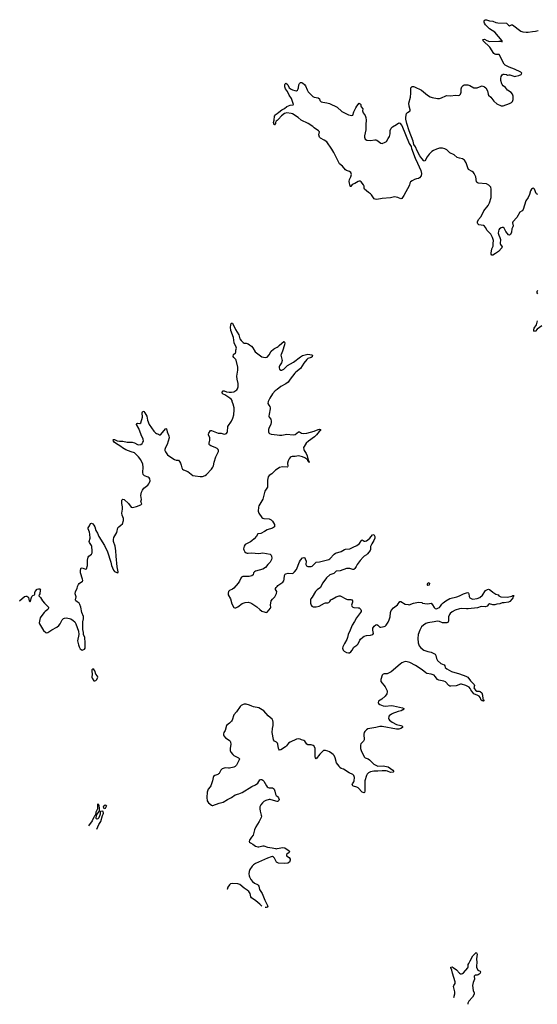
# Model space of a CAD drawing. Header units: inches. Extents: x 2133841 to 2292144, y 758099 to 915581.
# Tile 3 of 80: x 2145072 to 2154983, y 818531 to 837376. Entities that reach past the tile are written whole.
import ezdxf

# ---------------------------------------------------------------- set-up
doc = ezdxf.new("R2010")
doc.units = ezdxf.units.IN
doc.header["$MEASUREMENT"] = 0
for name, color, linetype in [('C1842', 7, 'Continuous'), ('C1843', 7, 'Continuous'), ('C1851', 7, 'Continuous'), ('C1852', 7, 'Continuous'), ('C1853', 7, 'Continuous')]:
    doc.layers.add(name, color=color, linetype=linetype)

msp = doc.modelspace()

# ---------------------------------------------------------------- linework, layer by layer
at = {"layer": 'C1842', "color": 6}
for points, elevation in [([(2145071, 826250), (2145164, 826336), (2145190, 826343), (2145210, 826342), (2145231, 826331), (2145239, 826319), (2145255, 826255), (2145270, 826232), (2145307, 826333), (2145323, 826357), (2145354, 826370), (2145360, 826380), (2145362, 826410), (2145370, 826433), (2145410, 826475), (2145430, 826484), (2145461, 826481), (2145471, 826471), (2145464, 826456), (2145457, 826390), (2145443, 826370), (2145437, 826350), (2145474, 826314), (2145512, 826250), (2145546, 826206), (2145606, 826150), (2145621, 826130), (2145625, 826110), (2145612, 826090), (2145559, 826050), (2145540, 826030), (2145477, 825950), (2145467, 825930), (2145450, 825862), (2145446, 825830), (2145450, 825810), (2145530, 825685), (2145570, 825644), (2145590, 825639), (2145610, 825645), (2145685, 825695), (2145784, 825750), (2145822, 825778), (2145850, 825814), (2145888, 825890), (2145910, 825912), (2145930, 825920), (2145970, 825925), (2146050, 825907), (2146099, 825879), (2146129, 825849), (2146149, 825810), (2146198, 825670), (2146204, 825610), (2146179, 825490), (2146196, 825410), (2146210, 825371), (2146230, 825336), (2146250, 825319), (2146270, 825311), (2146312, 825328), (2146329, 825350), (2146329, 825370), (2146323, 825410), (2146326, 825450), (2146317, 825550), (2146297, 825610), (2146294, 825650), (2146283, 825703), (2146282, 825850), (2146294, 825910), (2146293, 825953), (2146263, 826030), (2146243, 826130), (2146226, 826186), (2146211, 826211), (2146170, 826232), (2146147, 826250), (2146142, 826270), (2146152, 826330), (2146134, 826390), (2146141, 826430), (2146170, 826488), (2146180, 826530), (2146196, 826564), (2146214, 826586), (2146272, 826628), (2146279, 826641), (2146278, 826670), (2146238, 826790), (2146235, 826830), (2146243, 826870), (2146250, 826881), (2146270, 826886), (2146330, 826860), (2146350, 826868), (2146368, 826930), (2146373, 827030), (2146382, 827090), (2146394, 827106), (2146450, 827146), (2146458, 827170), (2146462, 827210), (2146455, 827290), (2146447, 827310), (2146407, 827370), (2146400, 827390), (2146419, 827450), (2146415, 827530), (2146410, 827570), (2146383, 827630), (2146384, 827650), (2146410, 827688), (2146430, 827736), (2146450, 827741), (2146470, 827730), (2146490, 827704), (2146510, 827668), (2146530, 827601), (2146565, 827550), (2146590, 827485), (2146696, 827310), (2146754, 827194), (2146817, 826990), (2146830, 826932), (2146870, 826838), (2146890, 826816), (2146930, 826796), (2146950, 826792), (2146959, 826810), (2146942, 826902), (2146919, 827110), (2146916, 827210), (2146898, 827298), (2146870, 827390), (2146866, 827430), (2146877, 827463), (2146930, 827559), (2146952, 827650), (2146968, 827672), (2147010, 827699), (2147040, 827730), (2147063, 827790), (2147059, 827830), (2147036, 827890), (2147028, 827930), (2147040, 828010), (2147038, 828050), (2147027, 828113), (2147030, 828181), (2147050, 828196), (2147070, 828190), (2147158, 828118), (2147210, 828048), (2147230, 828040), (2147310, 828059), (2147390, 828091), (2147409, 828110), (2147393, 828150), (2147407, 828193), (2147395, 828270), (2147405, 828330), (2147426, 828374), (2147450, 828409), (2147528, 828470), (2147544, 828490), (2147560, 828520), (2147568, 828550), (2147567, 828590), (2147554, 828610), (2147530, 828623), (2147465, 828645), (2147437, 828670), (2147430, 828710), (2147438, 828810), (2147429, 828870), (2147392, 828950), (2147348, 829008), (2147270, 829087), (2147204, 829104), (2147102, 829142), (2147041, 829181), (2147008, 829210), (2146908, 829268), (2146882, 829290), (2146869, 829310), (2146865, 829335), (2146870, 829339), (2146890, 829338), (2146938, 829318), (2146986, 829306), (2147050, 829306), (2147130, 829288), (2147192, 829292), (2147229, 829289), (2147270, 829275), (2147325, 829245), (2147350, 829240), (2147390, 829247), (2147416, 829264), (2147433, 829287), (2147441, 829310), (2147439, 829350), (2147397, 829430), (2147354, 829554), (2147310, 829630), (2147314, 829646), (2147326, 829654), (2147370, 829650), (2147390, 829662), (2147422, 829770), (2147420, 829850), (2147424, 829870), (2147430, 829884), (2147450, 829880), (2147470, 829853), (2147504, 829790), (2147518, 829710), (2147554, 829630), (2147642, 829502), (2147671, 829471), (2147690, 829458), (2147730, 829445), (2147750, 829431), (2147770, 829428), (2147870, 829550), (2147885, 829545), (2147897, 829490), (2147931, 829410), (2147936, 829370), (2147895, 829245), (2147865, 829190), (2147852, 829150), (2147854, 829130), (2147865, 829105), (2147905, 829050), (2147928, 829030), (2148038, 828958), (2148068, 828948), (2148110, 828943), (2148130, 828923), (2148150, 828887), (2148164, 828850), (2148176, 828796), (2148190, 828774), (2148210, 828760), (2148290, 828730), (2148390, 828652), (2148430, 828643), (2148530, 828632), (2148572, 828632), (2148624, 828650), (2148650, 828670), (2148742, 828770), (2148770, 828810), (2148781, 828839), (2148793, 828910), (2148829, 829011), (2148881, 829110), (2148881, 829130), (2148872, 829150), (2148852, 829170), (2148816, 829190), (2148730, 829217), (2148710, 829230), (2148703, 829243), (2148699, 829270), (2148716, 829330), (2148710, 829370), (2148689, 829430), (2148690, 829450), (2148696, 829464), (2148728, 829510), (2148747, 829513), (2148870, 829460), (2148930, 829462), (2148990, 829446), (2149012, 829448), (2149030, 829458), (2149046, 829474), (2149052, 829490), (2149058, 829590), (2149130, 829694), (2149155, 829750), (2149170, 829810), (2149178, 829910), (2149176, 829950), (2149169, 829990), (2149166, 830000)], 400), ([(2149845, 830000), (2149863, 829970), (2149870, 829950), (2149870, 829930), (2149846, 829826), (2149844, 829790), (2149852, 829770), (2149879, 829730), (2149890, 829690), (2149889, 829670), (2149878, 829630), (2149848, 829570), (2149836, 829530), (2149835, 829490), (2149841, 829470), (2149856, 829456), (2149890, 829444), (2150000, 829431)], 400), ([(2150000, 828771), (2149969, 828751), (2149898, 828682), (2149848, 828652), (2149831, 828629), (2149817, 828563), (2149815, 828430), (2149807, 828410), (2149765, 828350), (2149730, 828197), (2149650, 828070), (2149644, 828044), (2149638, 827970), (2149643, 827950), (2149654, 827930), (2149710, 827850), (2149730, 827834), (2149750, 827828), (2149850, 827821), (2149890, 827803), (2149910, 827779), (2149952, 827712), (2149954, 827670), (2149910, 827642), (2149810, 827612), (2149762, 827578), (2149690, 827545), (2149630, 827534), (2149608, 827490), (2149562, 827438), (2149520, 827400), (2149490, 827381), (2149390, 827329), (2149370, 827302), (2149359, 827250), (2149361, 827230), (2149384, 827190), (2149410, 827170), (2149427, 827167), (2149450, 827165), (2149510, 827172), (2149650, 827162), (2149730, 827173), (2149867, 827147), (2149888, 827130), (2149895, 827110), (2149900, 827070), (2149895, 827045), (2149890, 827030), (2149865, 826990), (2149824, 826950), (2149781, 826890), (2149730, 826862), (2149590, 826823), (2149569, 826810), (2149550, 826790), (2149541, 826750), (2149519, 826730), (2149463, 826717), (2149344, 826716), (2149317, 826703), (2149306, 826690), (2149279, 826630), (2149256, 826590), (2149170, 826493), (2149146, 826474), (2149091, 826450), (2149071, 826430), (2149061, 826399), (2149065, 826370), (2149107, 826290), (2149137, 826197), (2149170, 826125), (2149190, 826116), (2149210, 826117), (2149250, 826138), (2149330, 826200), (2149390, 826221), (2149450, 826226), (2149490, 826216), (2149520, 826200), (2149610, 826139), (2149670, 826085), (2149710, 826057), (2149770, 826033), (2149790, 826031), (2149810, 826034), (2149872, 826110), (2149879, 826130), (2149875, 826170), (2149889, 826251), (2149910, 826282), (2149960, 826330), (2149990, 826391), (2149993, 826430), (2149973, 826470), (2149973, 826490), (2149984, 826510), (2150000, 826527)], 400), ([(2150000, 823536), (2149990, 823546), (2149950, 823570), (2149934, 823590), (2149930, 823602), (2149905, 823730), (2149914, 823810), (2149926, 823870), (2149928, 823928), (2149921, 823961), (2149906, 823986), (2149827, 824050), (2149750, 824150), (2149650, 824205), (2149550, 824222), (2149514, 824234), (2149470, 824256), (2149407, 824273), (2149370, 824274), (2149350, 824270), (2149316, 824250), (2149292, 824228), (2149222, 824130), (2149171, 824070), (2149138, 823970), (2149127, 823950), (2149090, 823911), (2149034, 823866), (2149009, 823771), (2148984, 823730), (2148976, 823710), (2148974, 823690), (2148980, 823670), (2149010, 823630), (2149086, 823586), (2149105, 823565), (2149110, 823550), (2149114, 823510), (2149104, 823430), (2149104, 823390), (2149108, 823370), (2149116, 823356), (2149153, 823310), (2149173, 823293), (2149263, 823250), (2149279, 823230), (2149277, 823210), (2149223, 823110), (2149210, 823092), (2149197, 823083), (2149170, 823070), (2149090, 823051), (2149070, 823049), (2149010, 823055), (2148990, 823053), (2148950, 823037), (2148923, 823010), (2148890, 822950), (2148880, 822940), (2148869, 822931), (2148810, 822907), (2148786, 822890), (2148775, 822870), (2148766, 822810), (2148729, 822711), (2148717, 822690), (2148683, 822650), (2148663, 822590), (2148654, 822490), (2148665, 822425), (2148690, 822384), (2148742, 822342), (2148757, 822337), (2148770, 822336), (2148890, 822382), (2148970, 822400), (2149050, 822452), (2149130, 822490), (2149197, 822543), (2149270, 822556), (2149330, 822584), (2149518, 822702), (2149590, 822730), (2149630, 822766), (2149673, 822827), (2149690, 822834), (2149710, 822831), (2149730, 822821), (2149750, 822801), (2149798, 822710), (2149813, 822693), (2149830, 822681), (2149850, 822677), (2149911, 822671), (2149930, 822662), (2149942, 822650), (2149960, 822610), (2149970, 822550), (2149982, 822530), (2150000, 822516)], 400), ([(2150000, 822415), (2149930, 822429), (2149870, 822450), (2149850, 822450), (2149785, 822430), (2149750, 822412), (2149722, 822390), (2149690, 822351), (2149673, 822310), (2149668, 822270), (2149674, 822230), (2149697, 822150), (2149700, 822130), (2149695, 822105), (2149658, 822030), (2149595, 821930), (2149568, 821870), (2149541, 821770), (2149509, 821730), (2149474, 821670), (2149469, 821650), (2149472, 821632), (2149490, 821619), (2149538, 821598), (2149590, 821558), (2149630, 821545), (2149650, 821545), (2149730, 821566), (2149750, 821564), (2149817, 821537), (2149908, 821528), (2149970, 821510), (2149990, 821508), (2150000, 821510)], 400), ([(2146551, 821880), (2146588, 821970), (2146629, 822030), (2146655, 822145), (2146670, 822172), (2146674, 822190), (2146670, 822218), (2146650, 822225), (2146622, 822218), (2146614, 822206), (2146615, 822170), (2146590, 822098), (2146570, 822081), (2146550, 822072), (2146542, 822082), (2146538, 822090), (2146545, 822150), (2146568, 822192), (2146596, 822224), (2146600, 822240), (2146598, 822290), (2146591, 822331), (2146585, 822350), (2146570, 822365), (2146565, 822355), (2146561, 822270), (2146528, 822210), (2146524, 822156), (2146510, 822145), (2146498, 822122), (2146490, 822114), (2146457, 822043), (2146392, 821947)], 300), ([(2150000, 821247), (2149990, 821253), (2149975, 821275), (2149952, 821330), (2149933, 821350), (2149910, 821358), (2149890, 821356), (2149818, 821330), (2149590, 821225), (2149550, 821199), (2149525, 821175), (2149480, 821110), (2149467, 821070), (2149461, 821030), (2149464, 820990), (2149470, 820970), (2149500, 820920), (2149530, 820882), (2149571, 820851), (2149625, 820825), (2149640, 820810), (2149650, 820790), (2149667, 820727), (2149712, 820650), (2149767, 820527), (2149825, 820410), (2149810, 820389), (2149790, 820381), (2149770, 820381)], 400), ([(2149708, 820411), (2149670, 820450), (2149593, 820513), (2149512, 820570), (2149501, 820590), (2149483, 820650), (2149457, 820690), (2149430, 820714), (2149371, 820751), (2149290, 820821), (2149250, 820835), (2149150, 820841), (2149110, 820835), (2149090, 820820), (2149058, 820770), (2149044, 820730), (2149044, 820727)], 400)]:
    msp.add_lwpolyline(points, dxfattribs=dict(at, elevation=elevation))
for points, elevation in [([(2146470, 824949), (2146455, 824930), (2146451, 824910), (2146459, 824850), (2146451, 824790), (2146459, 824770), (2146490, 824725), (2146510, 824723), (2146530, 824731), (2146552, 824748), (2146569, 824790), (2146564, 824810), (2146532, 824852), (2146510, 824916), (2146490, 824939)], 400), ([(2146690, 822275), (2146678, 822310), (2146681, 822330), (2146710, 822346), (2146725, 822345), (2146733, 822330), (2146710, 822279)], 300)]:
    msp.add_lwpolyline(points, close=True, dxfattribs=dict(at, elevation=elevation))
at = {"layer": 'C1843', "color": 6, "elevation": 400}
for points in [[(2150000, 835448), (2149984, 835436), (2149973, 835410), (2149970, 835389), (2149950, 835362), (2149943, 835363), (2149929, 835410), (2149944, 835450), (2149952, 835530), (2149970, 835554), (2149986, 835570), (2150000, 835580)], [(2149166, 830000), (2149141, 830070), (2149139, 830090), (2149124, 830110), (2149097, 830130), (2148998, 830198), (2148970, 830211), (2148949, 830230), (2148950, 830250), (2148970, 830272), (2148990, 830272), (2149035, 830255), (2149084, 830244), (2149130, 830246), (2149170, 830256), (2149230, 830294), (2149242, 830310), (2149253, 830350), (2149256, 830410), (2149236, 830496), (2149232, 830550), (2149251, 830669), (2149250, 830723), (2149218, 830858), (2149210, 830875), (2149171, 830910), (2149161, 830930), (2149169, 830970), (2149203, 830997), (2149210, 831010), (2149212, 831050), (2149221, 831090), (2149218, 831110), (2149178, 831190), (2149163, 831290), (2149115, 831430), (2149111, 831490), (2149114, 831530), (2149122, 831558), (2149130, 831569), (2149150, 831565), (2149156, 831556), (2149205, 831445), (2149266, 831346), (2149290, 831266), (2149310, 831238), (2149350, 831196), (2149370, 831185), (2149410, 831185), (2149450, 831170), (2149475, 831155), (2149510, 831125), (2149535, 831095), (2149581, 831021), (2149680, 830940), (2149710, 830922), (2149770, 830910), (2149810, 830915), (2149850, 830962), (2149890, 831029), (2149930, 831070), (2149950, 831085), (2150000, 831111)], [(2150000, 830298), (2149965, 830270), (2149910, 830215), (2149859, 830130), (2149830, 830070), (2149826, 830030), (2149845, 830000)]]:
    msp.add_lwpolyline(points, dxfattribs=at)
at = {"layer": 'C1851', "color": 6, "elevation": 400}
msp.add_lwpolyline([(2153383, 818658), (2153404, 818730), (2153403, 818770), (2153380, 818870), (2153385, 818890), (2153410, 818928), (2153410, 818964), (2153356, 819130), (2153344, 819184), (2153328, 819230), (2153330, 819241), (2153350, 819248), (2153370, 819236), (2153435, 819190), (2153490, 819130), (2153510, 819117), (2153530, 819114), (2153550, 819121), (2153570, 819136), (2153651, 819229), (2153659, 819250), (2153660, 819290), (2153669, 819310), (2153700, 819360), (2153750, 819457), (2153810, 819521), (2153817, 819517), (2153830, 819490), (2153816, 819404), (2153825, 819330), (2153817, 819270), (2153819, 819239), (2153845, 819185), (2153886, 819165), (2153896, 819150), (2153889, 819130), (2153870, 819105), (2153850, 819092), (2153830, 819088), (2153790, 819090), (2153777, 819070), (2153779, 819010), (2153754, 818950), (2153743, 818890), (2153753, 818793), (2153774, 818750), (2153776, 818730), (2153770, 818710), (2153741, 818670), (2153671, 818589), (2153653, 818550), (2153651, 818531)], dxfattribs=at)
at = {"layer": 'C1852', "color": 6, "elevation": 400}
for points in [[(2150000, 829431), (2150050, 829425), (2150090, 829424), (2150190, 829441), (2150310, 829428), (2150350, 829435), (2150410, 829487), (2150430, 829487), (2150470, 829463), (2150510, 829458), (2150570, 829465), (2150710, 829501), (2150790, 829534), (2150810, 829536), (2150834, 829530), (2150832, 829510), (2150809, 829491), (2150758, 829430), (2150717, 829390), (2150605, 829310), (2150557, 829270), (2150516, 829210), (2150509, 829189), (2150512, 829150), (2150518, 829130), (2150555, 829075), (2150579, 829030), (2150597, 828943), (2150595, 828935), (2150610, 828933), (2150615, 828905), (2150610, 828901), (2150603, 828923), (2150589, 828930), (2150581, 828959), (2150587, 828967), (2150579, 828961), (2150570, 828963), (2150531, 828991), (2150490, 829011), (2150412, 829028), (2150350, 829013), (2150290, 829015), (2150270, 829011), (2150250, 828997), (2150230, 828974), (2150212, 828930), (2150202, 828890), (2150206, 828830), (2150202, 828818), (2150194, 828810), (2150105, 828815), (2150050, 828803), (2150000, 828771)], [(2150000, 826527), (2150016, 826544), (2150113, 826610), (2150127, 826633), (2150139, 826670), (2150143, 826737), (2150158, 826762), (2150171, 826771), (2150210, 826782), (2150290, 826777), (2150310, 826785), (2150335, 826805), (2150370, 826850), (2150430, 827001), (2150450, 827032), (2150490, 827076), (2150510, 827085), (2150530, 827073), (2150538, 827058), (2150556, 827010), (2150554, 826950), (2150566, 826926), (2150592, 826912), (2150650, 826909), (2150670, 826917), (2150750, 826992), (2150810, 827001), (2150990, 827044), (2151010, 827057), (2151095, 827145), (2151117, 827163), (2151230, 827200), (2151290, 827235), (2151310, 827241), (2151394, 827246), (2151459, 827281), (2151530, 827310), (2151581, 827350), (2151610, 827399), (2151630, 827420), (2151670, 827396), (2151690, 827395), (2151710, 827400), (2151740, 827420), (2151776, 827450), (2151830, 827519), (2151850, 827525), (2151870, 827482), (2151872, 827450), (2151855, 827405), (2151813, 827347), (2151800, 827320), (2151792, 827290), (2151790, 827238), (2151783, 827217), (2151730, 827154), (2151710, 827134), (2151670, 827110), (2151650, 827092), (2151590, 827024), (2151535, 826950), (2151517, 826910), (2151490, 826870), (2151470, 826853), (2151450, 826851), (2151393, 826870), (2151330, 826873), (2151210, 826827), (2151130, 826818), (2151084, 826776), (2151012, 826748), (2150949, 826691), (2150912, 826650), (2150872, 826590), (2150831, 826509), (2150770, 826465), (2150737, 826430), (2150674, 826326), (2150645, 826290), (2150638, 826270), (2150638, 826210), (2150650, 826170), (2150665, 826150), (2150690, 826139), (2150750, 826138), (2150806, 826154), (2150910, 826208), (2150930, 826215), (2150970, 826215), (2150990, 826223), (2151010, 826242), (2151030, 826270), (2151053, 826287), (2151132, 826328), (2151170, 826344), (2151190, 826348), (2151210, 826346), (2151330, 826282), (2151350, 826276), (2151410, 826280), (2151431, 826271), (2151444, 826250), (2151444, 826230), (2151426, 826170), (2151429, 826149), (2151450, 826133), (2151470, 826127), (2151550, 826122), (2151570, 826117), (2151605, 826090), (2151612, 826070), (2151609, 826050), (2151598, 826030), (2151518, 825930), (2151484, 825856), (2151435, 825790), (2151398, 825690), (2151359, 825610), (2151348, 825550), (2151335, 825510), (2151290, 825437), (2151259, 825370), (2151254, 825350), (2151265, 825310), (2151287, 825287), (2151330, 825264), (2151370, 825256), (2151390, 825261), (2151410, 825274), (2151441, 825310), (2151470, 825364), (2151530, 825404), (2151550, 825432), (2151582, 825498), (2151599, 825521), (2151643, 825557), (2151670, 825575), (2151710, 825590), (2151790, 825595), (2151835, 825610), (2151844, 825630), (2151831, 825690), (2151835, 825730), (2151860, 825770), (2151890, 825796), (2151910, 825799), (2151930, 825786), (2151965, 825750), (2151986, 825746), (2152050, 825762), (2152070, 825770), (2152090, 825785), (2152130, 825845), (2152148, 825890), (2152164, 825950), (2152172, 826030), (2152187, 826070), (2152230, 826117), (2152304, 826176), (2152350, 826238), (2152370, 826242), (2152450, 826192), (2152510, 826180), (2152530, 826179), (2152610, 826209), (2152710, 826230), (2152770, 826219), (2152786, 826210), (2152830, 826200), (2152890, 826197), (2152950, 826206), (2152979, 826179), (2153010, 826123), (2153030, 826107), (2153050, 826103), (2153081, 826110), (2153110, 826127), (2153130, 826148), (2153155, 826190), (2153183, 826217), (2153229, 826251), (2153310, 826296), (2153444, 826330), (2153492, 826348), (2153570, 826390), (2153629, 826409), (2153650, 826410), (2153663, 826403), (2153669, 826389), (2153676, 826336), (2153693, 826310), (2153727, 826290), (2153750, 826285), (2153830, 826296), (2153881, 826319), (2153936, 826364), (2153994, 826450), (2154030, 826472), (2154050, 826476), (2154070, 826472), (2154090, 826449), (2154130, 826417), (2154190, 826379), (2154231, 826371), (2154245, 826350), (2154282, 826330), (2154410, 826322), (2154497, 826343), (2154515, 826355), (2154530, 826356), (2154533, 826350), (2154517, 826310), (2154502, 826290), (2154457, 826243), (2154430, 826228), (2154350, 826213), (2154310, 826213), (2154266, 826194), (2154211, 826189), (2154170, 826178), (2154130, 826178), (2154070, 826198), (2154050, 826185), (2154026, 826154), (2153990, 826137), (2153910, 826143), (2153838, 826122), (2153660, 826100), (2153630, 826099), (2153529, 826109), (2153490, 826103), (2153410, 826074), (2153350, 826043), (2153313, 826010), (2153299, 825990), (2153285, 825950), (2153283, 825870), (2153277, 825850), (2153270, 825841), (2153248, 825832), (2153190, 825831), (2153170, 825833), (2153110, 825860), (2153070, 825862), (2153010, 825848), (2152890, 825830), (2152850, 825818), (2152801, 825790), (2152766, 825754), (2152731, 825690), (2152701, 825610), (2152693, 825530), (2152701, 825450), (2152722, 825390), (2152750, 825353), (2152810, 825312), (2152890, 825283), (2152950, 825272), (2153027, 825230), (2153039, 825210), (2153052, 825150), (2153073, 825113), (2153133, 825053), (2153200, 825030), (2153212, 825010), (2153219, 824979), (2153250, 824953), (2153343, 824903), (2153490, 824858), (2153617, 824810), (2153650, 824790), (2153701, 824721), (2153774, 824650), (2153779, 824630), (2153770, 824590), (2153779, 824570), (2153802, 824542), (2153826, 824526), (2153870, 824523), (2153890, 824517), (2153918, 824490), (2153934, 824450), (2153940, 824380), (2153946, 824366), (2153964, 824350), (2153960, 824340), (2153950, 824333), (2153930, 824336), (2153906, 824350), (2153886, 824406), (2153868, 824428), (2153843, 824443), (2153770, 824470), (2153711, 824550), (2153697, 824577), (2153678, 824598), (2153615, 824635), (2153530, 824657), (2153510, 824655), (2153430, 824629), (2153330, 824617), (2153310, 824619), (2153289, 824630), (2153222, 824702), (2153194, 824714), (2153095, 824735), (2153070, 824748), (2153030, 824808), (2153006, 824830), (2152950, 824851), (2152870, 824864), (2152850, 824872), (2152780, 824930), (2152650, 825016), (2152542, 825070), (2152493, 825087), (2152450, 825089), (2152390, 825065), (2152357, 825043), (2152185, 824895), (2152110, 824856), (2152050, 824854), (2152030, 824848), (2152010, 824830), (2151988, 824750), (2151989, 824709), (2152068, 824608), (2152109, 824530), (2152111, 824510), (2152100, 824470), (2152070, 824430), (2152007, 824373), (2151945, 824330), (2151939, 824310), (2151941, 824290), (2151967, 824270), (2152030, 824241), (2152070, 824238), (2152190, 824250), (2152230, 824246), (2152403, 824203), (2152425, 824190), (2152422, 824170), (2152410, 824164), (2152377, 824150), (2152322, 824138), (2152270, 824113), (2152230, 824102), (2152190, 824084), (2152148, 824050), (2152137, 824030), (2152134, 824010), (2152140, 823990), (2152156, 823970), (2152205, 823930), (2152290, 823884), (2152370, 823869), (2152390, 823860), (2152402, 823850), (2152405, 823830), (2152370, 823810), (2152330, 823796), (2152290, 823795), (2152011, 823849), (2151970, 823849), (2151890, 823828), (2151736, 823804), (2151710, 823786), (2151680, 823750), (2151669, 823730), (2151664, 823704), (2151669, 823590), (2151655, 823565), (2151605, 823515), (2151596, 823490), (2151600, 823430), (2151610, 823390), (2151666, 823266), (2151687, 823247), (2151747, 823227), (2151772, 823212), (2151850, 823130), (2151890, 823105), (2151930, 823091), (2152030, 823093), (2152130, 823074), (2152215, 823010), (2152234, 822986), (2152226, 822974), (2152170, 822970), (2152114, 822994), (2152090, 822999), (2152010, 822999), (2151930, 822990), (2151850, 822994), (2151790, 822980), (2151750, 822958), (2151726, 822934), (2151711, 822910), (2151683, 822810), (2151678, 822770), (2151679, 822610), (2151675, 822585), (2151670, 822580), (2151650, 822584), (2151630, 822594), (2151550, 822673), (2151530, 822686), (2151465, 822705), (2151451, 822711), (2151442, 822722), (2151438, 822730), (2151444, 822750), (2151470, 822790), (2151476, 822810), (2151480, 822870), (2151469, 822909), (2151450, 822929), (2151380, 822960), (2151273, 823033), (2151226, 823046), (2151202, 823062), (2151188, 823090), (2151140, 823150), (2151112, 823250), (2151093, 823290), (2151077, 823310), (2151050, 823331), (2151002, 823362), (2150970, 823377), (2150930, 823389), (2150910, 823391), (2150890, 823386), (2150822, 823318), (2150750, 823232), (2150735, 823250), (2150730, 823269), (2150732, 823410), (2150728, 823430), (2150710, 823470), (2150690, 823486), (2150656, 823496), (2150590, 823500), (2150570, 823511), (2150530, 823566), (2150510, 823581), (2150470, 823592), (2150444, 823604), (2150410, 823612), (2150370, 823608), (2150250, 823550), (2150222, 823530), (2150183, 823477), (2150162, 823458), (2150070, 823402), (2150050, 823398), (2150035, 823415), (2150030, 823429), (2150018, 823510), (2150010, 823527), (2150000, 823536)], [(2150000, 822516), (2150010, 822508), (2150030, 822483), (2150038, 822450), (2150036, 822430), (2150023, 822417), (2150006, 822414), (2150000, 822415)], [(2150000, 821510), (2150110, 821530), (2150150, 821527), (2150230, 821466), (2150236, 821450), (2150230, 821437), (2150190, 821406), (2150178, 821390), (2150179, 821370), (2150230, 821341), (2150248, 821310), (2150250, 821290), (2150240, 821250), (2150207, 821233), (2150150, 821224), (2150030, 821229), (2150000, 821247)]]:
    msp.add_lwpolyline(points, dxfattribs=at)
msp.add_lwpolyline([(2152890, 826544), (2152882, 826550), (2152881, 826570), (2152890, 826590), (2152910, 826606), (2152916, 826590), (2152910, 826555)], close=True, dxfattribs=at)
at = {"layer": 'C1853', "color": 6, "elevation": 400}
for points in [[(2154990, 834032), (2154970, 834041), (2154962, 834050), (2154930, 834130), (2154911, 834151), (2154890, 834146), (2154871, 834130), (2154850, 834101), (2154833, 834030), (2154810, 833974), (2154762, 833910), (2154710, 833746), (2154690, 833720), (2154650, 833690), (2154589, 833591), (2154516, 833510), (2154511, 833490), (2154522, 833430), (2154517, 833410), (2154493, 833370), (2154487, 833310), (2154470, 833263), (2154450, 833251), (2154430, 833260), (2154383, 833323), (2154350, 833387), (2154330, 833400), (2154310, 833398), (2154290, 833390), (2154261, 833370), (2154246, 833354), (2154237, 833330), (2154236, 833290), (2154244, 833250), (2154265, 833205), (2154275, 833170), (2154272, 833090), (2154280, 833070), (2154311, 833030), (2154302, 833010), (2154241, 832939), (2154181, 832899), (2154130, 832872), (2154110, 832867), (2154098, 832890), (2154099, 832910), (2154112, 832990), (2154134, 833030), (2154137, 833043), (2154136, 833090), (2154143, 833150), (2154127, 833210), (2154090, 833270), (2154021, 833341), (2153990, 833400), (2153970, 833425), (2153950, 833437), (2153861, 833450), (2153842, 833470), (2153837, 833490), (2153839, 833510), (2153860, 833550), (2153909, 833611), (2153962, 833718), (2154042, 833818), (2154069, 833870), (2154101, 833970), (2154097, 834070), (2154100, 834130), (2154090, 834173), (2154056, 834210), (2154010, 834234), (2153850, 834248), (2153830, 834257), (2153821, 834270), (2153804, 834370), (2153771, 834431), (2153759, 834450), (2153737, 834470), (2153667, 834510), (2153650, 834541), (2153619, 834639), (2153590, 834689), (2153552, 834712), (2153490, 834723), (2153450, 834737), (2153390, 834787), (2153310, 834830), (2153250, 834882), (2153210, 834906), (2153170, 834918), (2153110, 834916), (2153050, 834897), (2152996, 834870), (2152965, 834850), (2152910, 834801), (2152873, 834750), (2152830, 834671), (2152810, 834672), (2152770, 834716), (2152736, 834770), (2152684, 834864), (2152650, 834944), (2152619, 834990), (2152606, 835050), (2152529, 835249), (2152482, 835390), (2152466, 835470), (2152463, 835510), (2152481, 835579), (2152500, 835600), (2152547, 835630), (2152551, 835649), (2152530, 835719), (2152525, 835775), (2152553, 835890), (2152564, 835970), (2152562, 836070), (2152573, 836087), (2152590, 836095), (2152610, 836097), (2152630, 836093), (2152765, 836030), (2152881, 835930), (2152930, 835899), (2152970, 835885), (2153070, 835867), (2153110, 835870), (2153150, 835881), (2153230, 835921), (2153250, 835926), (2153330, 835920), (2153410, 835929), (2153470, 835927), (2153490, 835933), (2153510, 835950), (2153520, 835970), (2153525, 835990), (2153528, 836050), (2153541, 836090), (2153562, 836118), (2153582, 836130), (2153650, 836126), (2153690, 836114), (2153770, 836072), (2153790, 836069), (2153830, 836074), (2153910, 836105), (2153930, 836107), (2153972, 836092), (2153999, 836070), (2154032, 836012), (2154040, 835950), (2154050, 835931), (2154091, 835890), (2154150, 835814), (2154210, 835763), (2154290, 835727), (2154330, 835725), (2154448, 835770), (2154489, 835791), (2154509, 835811), (2154519, 835850), (2154522, 835910), (2154510, 835949), (2154484, 835984), (2154414, 836030), (2154376, 836076), (2154330, 836110), (2154310, 836134), (2154301, 836150), (2154285, 836210), (2154284, 836250), (2154289, 836290), (2154310, 836321), (2154330, 836331), (2154350, 836334), (2154390, 836325), (2154410, 836311), (2154439, 836321), (2154458, 836322), (2154550, 836290), (2154570, 836292), (2154629, 836310), (2154671, 836329), (2154689, 836350), (2154670, 836372), (2154546, 836430), (2154445, 836465), (2154370, 836503), (2154350, 836527), (2154250, 836707), (2154190, 836712), (2154170, 836717), (2154151, 836731), (2154072, 836852), (2153945, 836970), (2153939, 836990), (2153944, 836996), (2153970, 837000), (2154016, 836976), (2154070, 836961), (2154248, 836968), (2154284, 836964), (2154310, 836952), (2154313, 836970), (2154170, 837134), (2154070, 837203), (2153990, 837279), (2153971, 837310), (2153966, 837330), (2153964, 837350), (2153970, 837367), (2153990, 837376), (2154010, 837373), (2154070, 837356), (2154130, 837345), (2154190, 837323), (2154230, 837314), (2154390, 837307), (2154411, 837291), (2154430, 837268), (2154450, 837259), (2154490, 837279), (2154510, 837275), (2154670, 837159), (2154705, 837145), (2154770, 837136), (2154810, 837137), (2154890, 837152), (2154950, 837156), (2155002, 837170)], [(2150000, 835580), (2150036, 835604), (2150090, 835653), (2150145, 835675), (2150190, 835712), (2150250, 835742), (2150310, 835746), (2150315, 835750), (2150274, 835870), (2150230, 835929), (2150201, 836001), (2150163, 836050), (2150149, 836091), (2150149, 836131), (2150158, 836150), (2150170, 836158), (2150190, 836151), (2150206, 836130), (2150234, 836074), (2150268, 836048), (2150293, 836033), (2150338, 836018), (2150370, 836015), (2150390, 836026), (2150406, 836050), (2150411, 836070), (2150414, 836126), (2150430, 836155), (2150450, 836171), (2150470, 836175), (2150490, 836168), (2150530, 836130), (2150545, 836110), (2150574, 836034), (2150595, 835995), (2150687, 835907), (2150710, 835895), (2150790, 835879), (2150810, 835858), (2150822, 835830), (2150847, 835806), (2150876, 835796), (2150950, 835785), (2151002, 835770), (2151150, 835700), (2151241, 835621), (2151290, 835593), (2151370, 835557), (2151430, 835539), (2151451, 835549), (2151472, 835610), (2151508, 835690), (2151530, 835723), (2151570, 835777), (2151590, 835764), (2151604, 835750), (2151602, 835730), (2151612, 835710), (2151641, 835670), (2151639, 835630), (2151649, 835590), (2151690, 835542), (2151703, 835503), (2151709, 835450), (2151702, 835370), (2151702, 835270), (2151673, 835150), (2151674, 835130), (2151690, 835092), (2151722, 835070), (2151790, 835061), (2151870, 835076), (2151890, 835074), (2151910, 835067), (2151990, 835010), (2152010, 835008), (2152071, 835029), (2152093, 835047), (2152130, 835100), (2152150, 835139), (2152166, 835190), (2152167, 835253), (2152182, 835298), (2152212, 835328), (2152289, 835370), (2152330, 835403), (2152350, 835398), (2152390, 835350), (2152528, 835008), (2152565, 834950), (2152575, 834910), (2152646, 834726), (2152692, 834632), (2152718, 834558), (2152753, 834490), (2152768, 834430), (2152757, 834390), (2152730, 834347), (2152710, 834337), (2152670, 834332), (2152630, 834318), (2152586, 834294), (2152553, 834270), (2152542, 834250), (2152533, 834210), (2152430, 834011), (2152390, 833953), (2152370, 833950), (2152310, 833975), (2152250, 833985), (2152173, 833967), (2152010, 833956), (2151910, 833933), (2151878, 833938), (2151861, 833950), (2151810, 834021), (2151790, 834041), (2151750, 834067), (2151674, 834130), (2151667, 834147), (2151665, 834190), (2151656, 834216), (2151610, 834274), (2151590, 834286), (2151570, 834286), (2151550, 834277), (2151490, 834238), (2151441, 834219), (2151410, 834184), (2151406, 834186), (2151401, 834190), (2151381, 834281), (2151386, 834314), (2151413, 834370), (2151423, 834410), (2151420, 834430), (2151410, 834450), (2151390, 834470), (2151331, 834491), (2151310, 834504), (2151250, 834573), (2151195, 834615), (2151090, 834837), (2151050, 834900), (2150950, 835036), (2150903, 835070), (2150830, 835107), (2150810, 835130), (2150800, 835170), (2150810, 835230), (2150794, 835250), (2150710, 835308), (2150687, 835330), (2150596, 835390), (2150460, 835450), (2150403, 835503), (2150294, 835574), (2150270, 835582), (2150190, 835592), (2150141, 835579), (2150082, 835538), (2150030, 835472), (2150000, 835448)], [(2154992, 832132), (2154979, 832150), (2154983, 832177), (2154990, 832190)], [(2155070, 831515), (2154981, 831450), (2154950, 831415), (2154930, 831410), (2154918, 831430), (2154918, 831450), (2154925, 831470), (2154966, 831534), (2154985, 831610)], [(2150000, 831111), (2150019, 831121), (2150042, 831138), (2150090, 831187), (2150130, 831217), (2150136, 831216), (2150145, 831205), (2150146, 831190), (2150141, 831150), (2150106, 831034), (2150076, 830970), (2150074, 830954), (2150097, 830850), (2150084, 830810), (2150049, 830751), (2150042, 830730), (2150042, 830710), (2150048, 830690), (2150070, 830670), (2150090, 830668), (2150130, 830687), (2150159, 830721), (2150202, 830758), (2150318, 830822), (2150450, 830924), (2150490, 830946), (2150537, 830963), (2150590, 830974), (2150664, 830964), (2150680, 830950), (2150675, 830930), (2150670, 830925), (2150650, 830912), (2150590, 830890), (2150570, 830870), (2150510, 830800), (2150450, 830699), (2150362, 830630), (2150343, 830610), (2150250, 830496), (2150210, 830438), (2150170, 830408), (2150070, 830355), (2150000, 830298)]]:
    msp.add_lwpolyline(points, dxfattribs=at)

doc.saveas('drawing.dxf')
